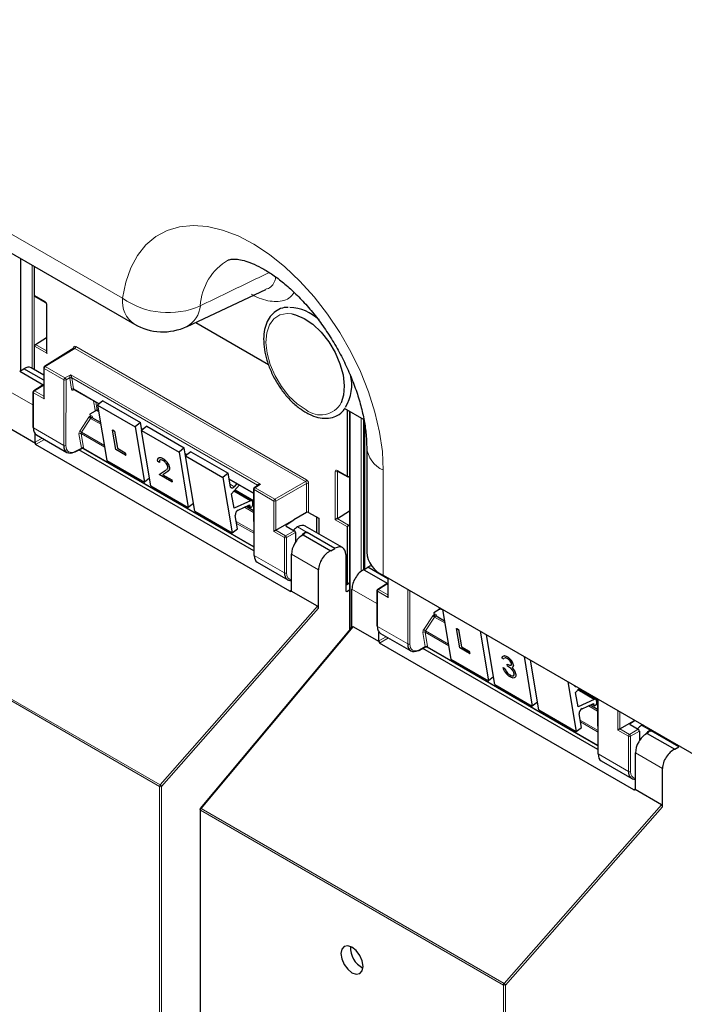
# Paper-space layout 'Blatt2' of a CAD drawing. Header units: millimetres. Extents: x 5 to 418, y 2 to 292.
# Tile 5 of 100: x 100 to 115, y 125 to 147. Entities that reach past the tile are written whole.
import ezdxf

# ---------------------------------------------------------------- set-up
doc = ezdxf.new("R2010")
doc.units = ezdxf.units.MM

psp = doc.layouts.new('Blatt2')

# ---------------------------------------------------------------- linework, layer by layer
at = {"color": 7, "linetype": 'Continuous', "lineweight": 18}
for p, q in [((89.359, 148.293), (102.505, 140.704)), ((100.265, 141.574), (100.265, 139.114)), ((100.514, 139.159), (100.514, 141.431)), ((100.561, 141.404), (100.561, 139.132)), ((100.567, 140.764), (100.793, 140.633)), ((100.84, 140.551), (100.84, 139.492)), ((100.84, 139.492), (100.567, 139.65)), ((100.59, 139.689), (100.831, 139.55)), ((101.45, 139.601), (100.801, 139.2)), ((101.426, 139.599), (101.426, 139.615)), ((106.529, 136.67), (101.45, 139.601)), ((101.473, 139.642), (106.552, 136.71)), ((101.214, 138.908), (100.778, 139.159)), ((100.778, 139.159), (100.778, 138.489)), ((100.801, 139.2), (101.237, 138.949)), ((101.237, 138.949), (101.363, 139.021)), ((101.339, 138.953), (101.26, 138.908)), ((101.381, 138.703), (101.34, 138.945)), ((101.363, 139.021), (105.543, 136.608)), ((105.474, 136.59), (101.386, 138.95)), ((101.386, 138.95), (101.427, 138.707)), ((100.751, 138.78), (100.565, 138.666)), ((101.21, 137.464), (101.214, 138.908)), ((101.26, 138.908), (101.256, 137.463)), ((100.532, 138.355), (99.982, 138.673)), ((100.542, 138.625), (100.542, 137.849)), ((100.778, 138.489), (100.542, 138.625)), ((100.565, 138.666), (100.768, 138.549)), ((101.454, 138.685), (101.411, 138.679)), ((101.427, 138.707), (101.992, 138.381)), ((101.898, 138.237), (101.863, 138.449)), ((101.915, 138.419), (101.944, 138.241)), ((101.562, 137.78), (101.764, 138.084)), ((101.839, 138.096), (101.844, 138.069)), ((101.944, 138.241), (101.978, 138.222)), ((107.511, 138.212), (107.511, 133.415)), ((101.802, 138.058), (101.6, 137.754)), ((101.802, 138.058), (102.027, 137.929)), ((102.01, 137.973), (102.018, 137.978)), ((107.76, 134.697), (107.76, 138.068)), ((107.808, 138.041), (107.808, 134.725)), ((107.837, 137.91), (107.837, 134.743)), ((100.542, 137.849), (101.21, 137.464)), ((101.598, 137.407), (101.545, 137.72)), ((102.111, 137.424), (101.592, 137.724)), ((101.592, 137.724), (101.644, 137.411)), ((101.6, 137.754), (102.105, 137.463)), ((102.917, 137.847), (102.959, 137.823)), ((100.577, 137.533), (100.736, 137.625)), ((100.783, 137.597), (100.588, 137.485)), ((101.468, 137.337), (101.598, 137.407)), ((101.645, 137.402), (105.391, 135.239)), ((103.883, 137.29), (103.925, 137.265)), ((103.442, 136.91), (103.443, 136.911)), ((107.185, 135.829), (107.185, 136.889)), ((107.232, 136.916), (107.458, 136.785)), ((107.247, 136.896), (107.232, 136.888)), ((107.232, 136.888), (107.232, 135.856)), ((108.244, 136.918), (108.244, 134.605)), ((104.85, 136.732), (105.388, 136.421)), ((104.87, 136.609), (104.963, 136.555)), ((105.543, 136.608), (105.421, 136.533)), ((105.476, 136.579), (105.474, 136.59)), ((105.857, 136.282), (106.529, 136.67)), ((106.552, 136.629), (105.88, 136.241)), ((106.552, 135.99), (106.552, 136.629)), ((106.599, 136.629), (106.599, 135.991)), ((104.954, 136.454), (105.317, 136.245)), ((104.983, 136.487), (105.389, 136.253)), ((105.398, 136.492), (105.402, 135.044)), ((105.833, 136.241), (105.398, 136.492)), ((105.421, 136.533), (105.857, 136.282)), ((105.274, 136.143), (105.306, 136.124)), ((105.389, 136.165), (105.376, 136.173)), ((105.833, 135.57), (105.833, 136.241)), ((105.88, 136.241), (105.88, 135.597)), ((105.188, 136.104), (105.389, 135.987)), ((105.008, 135.787), (105.391, 135.566)), ((105.391, 135.531), (105.014, 135.749)), ((106.103, 135.718), (106.103, 135.691)), ((106.77, 135.547), (106.77, 135.892)), ((107.458, 135.671), (107.185, 135.829)), ((107.231, 135.855), (107.48, 135.712)), ((106.069, 135.434), (105.833, 135.57)), ((105.88, 135.597), (106.092, 135.475)), ((106.092, 135.475), (106.285, 135.586)), ((106.308, 135.545), (106.116, 135.434)), ((106.358, 135.673), (106.57, 135.55)), ((106.069, 134.658), (106.069, 135.434)), ((106.116, 135.434), (106.116, 134.658)), ((105.402, 135.044), (106.069, 134.658)), ((106.818, 134.726), (106.223, 135.07)), ((107.458, 134.418), (107.501, 134.445)), ((108.323, 134.409), (108.137, 134.295)), ((108.35, 134.544), (108.35, 134.118)), ((106.187, 134.253), (106.223, 134.275)), ((107.418, 134.266), (107.441, 134.252)), ((108.104, 133.984), (107.553, 134.302)), ((108.114, 134.254), (108.114, 133.478)), ((108.35, 134.118), (108.114, 134.254)), ((108.137, 134.295), (108.34, 134.178)), ((108.781, 133.093), (108.785, 134.293)), ((108.831, 134.266), (108.828, 133.092)), ((103.318, 129.957), (96.647, 133.808)), ((96.66, 133.84), (103.331, 129.989)), ((103.331, 129.989), (106.795, 133.923)), ((106.818, 133.88), (103.365, 129.957)), ((109.47, 133.866), (109.464, 133.9)), ((109.516, 133.87), (109.549, 133.851)), ((109.516, 133.87), (109.516, 133.87)), ((109.134, 133.409), (109.336, 133.713)), ((109.374, 133.687), (109.172, 133.383)), ((109.374, 133.687), (109.598, 133.558)), ((109.411, 133.725), (109.416, 133.698)), ((109.582, 133.602), (109.59, 133.607)), ((107.577, 133.472), (104.231, 129.469)), ((108.114, 133.478), (108.781, 133.093)), ((109.169, 133.036), (109.117, 133.349)), ((109.683, 133.053), (109.163, 133.353)), ((109.163, 133.353), (109.216, 133.04)), ((109.172, 133.383), (109.676, 133.092)), ((108.149, 133.162), (108.308, 133.254)), ((108.355, 133.226), (108.16, 133.114)), ((109.04, 132.966), (109.169, 133.036)), ((109.217, 133.031), (112.963, 130.868)), ((112.525, 132.083), (112.888, 131.873)), ((112.554, 132.116), (112.96, 131.882)), ((112.961, 131.794), (112.947, 131.802)), ((112.97, 131.876), (112.973, 130.673)), ((112.76, 131.733), (112.961, 131.616)), ((112.845, 131.772), (112.877, 131.753)), ((113.405, 131.199), (113.405, 131.625)), ((113.452, 131.598), (113.452, 131.226)), ((112.579, 131.416), (112.962, 131.195)), ((112.962, 131.16), (112.586, 131.378)), ((113.641, 131.063), (113.405, 131.199)), ((113.452, 131.226), (113.664, 131.104)), ((113.664, 131.104), (113.856, 131.215)), ((113.675, 131.346), (113.675, 131.32)), ((113.88, 131.174), (113.688, 131.063)), ((113.93, 131.302), (114.142, 131.179)), ((113.641, 130.287), (113.641, 131.063)), ((113.688, 131.063), (113.688, 130.287)), ((112.973, 130.673), (113.641, 130.287)), ((114.39, 130.355), (113.794, 130.699)), ((103.318, 112.065), (103.318, 129.957)), ((103.365, 129.957), (103.365, 112.065)), ((113.759, 129.882), (113.794, 129.904)), ((110.89, 125.586), (104.218, 129.437)), ((104.218, 129.437), (104.218, 111.545)), ((104.231, 129.469), (110.902, 125.618)), ((110.902, 125.618), (114.367, 129.552)), ((114.39, 129.509), (110.936, 125.586)), ((110.89, 107.694), (110.89, 125.586)), ((110.936, 125.586), (110.936, 107.694))]:
    psp.add_line(p, q, dxfattribs=at)
at = {"color": 7, "linetype": 'Continuous', "lineweight": 25}
for p, q in [((89.618, 147.721), (102.764, 140.132)), ((100.255, 141.58), (100.255, 139.108)), ((100.567, 140.764), (100.567, 141.4)), ((103.923, 140.081), (105.66, 140.894)), ((100.574, 140.748), (100.8, 140.618)), ((100.831, 140.565), (100.831, 139.525)), ((104.116, 140.172), (105.715, 139.249)), ((100.59, 139.689), (100.831, 139.838)), ((100.567, 139.128), (100.567, 139.65)), ((101.434, 139.603), (100.784, 139.201)), ((100.768, 139.012), (100.493, 139.171)), ((100.768, 139.173), (100.768, 138.522)), ((100.24, 139.098), (100.329, 139.153)), ((100.24, 139.098), (100.768, 138.793)), ((100.768, 138.9), (100.329, 139.153)), ((100.734, 138.782), (100.548, 138.667)), ((100.768, 138.771), (100.751, 138.78)), ((100.532, 138.639), (100.532, 137.863)), ((101.434, 138.697), (101.987, 138.377)), ((102.072, 138.443), (101.956, 138.353)), ((101.956, 138.353), (102.16, 137.13)), ((101.956, 138.353), (102.781, 137.876)), ((102.072, 138.443), (102.897, 137.967)), ((101.904, 138.222), (101.781, 138.151)), ((101.781, 138.151), (101.788, 138.11)), ((101.788, 138.11), (101.788, 138.11)), ((102.02, 137.968), (101.834, 138.075)), ((101.951, 138.23), (101.979, 138.214)), ((107.381, 138.287), (107.815, 138.036)), ((107.458, 136.785), (107.458, 138.242)), ((107.501, 138.217), (107.501, 133.403)), ((102.897, 137.967), (102.781, 137.876)), ((102.781, 137.876), (102.985, 136.654)), ((102.925, 137.797), (102.897, 137.967)), ((103.038, 137.885), (102.922, 137.795)), ((103.038, 137.885), (103.863, 137.409)), ((107.827, 137.98), (107.827, 134.737)), ((100.585, 137.508), (100.005, 137.843)), ((100.577, 137.533), (100.577, 137.726)), ((100.61, 137.697), (101.279, 137.311)), ((102.286, 137.804), (102.287, 137.805)), ((102.358, 137.376), (102.286, 137.804)), ((102.286, 137.804), (102.329, 137.779)), ((102.287, 137.805), (102.33, 137.78)), ((102.329, 137.779), (102.33, 137.78)), ((102.329, 137.779), (102.392, 137.401)), ((102.33, 137.78), (102.393, 137.402)), ((102.918, 137.84), (102.954, 137.819)), ((102.922, 137.795), (103.747, 137.318)), ((103.127, 136.573), (102.922, 137.795)), ((106.187, 134.253), (100.588, 137.485)), ((107.878, 137.428), (107.878, 135.115)), ((101.46, 137.322), (101.606, 137.4)), ((105.392, 135.142), (101.541, 137.365)), ((101.638, 137.399), (105.391, 135.232)), ((102.572, 137.252), (102.358, 137.376)), ((102.392, 137.401), (102.393, 137.402)), ((102.392, 137.401), (102.564, 137.302)), ((102.393, 137.402), (102.565, 137.303)), ((102.564, 137.302), (102.565, 137.303)), ((102.564, 137.302), (102.572, 137.252)), ((102.565, 137.303), (102.573, 137.253)), ((102.572, 137.252), (102.573, 137.253)), ((103.863, 137.409), (103.747, 137.318)), ((103.747, 137.318), (103.952, 136.096)), ((103.892, 137.239), (103.863, 137.409)), ((103.884, 137.282), (103.92, 137.261)), ((104.005, 137.327), (103.889, 137.237)), ((103.889, 137.237), (104.713, 136.761)), ((104.093, 136.015), (103.889, 137.237)), ((104.005, 137.327), (104.83, 136.851)), ((102.16, 137.13), (102.985, 136.654)), ((103.315, 137.091), (103.278, 137.112)), ((103.315, 137.091), (103.316, 137.092)), ((103.388, 137.177), (103.39, 137.178)), ((103.311, 136.825), (103.442, 136.91)), ((103.311, 136.825), (103.313, 136.826)), ((103.592, 136.664), (103.311, 136.825)), ((103.313, 136.826), (103.443, 136.911)), ((103.477, 136.873), (103.392, 136.818)), ((103.392, 136.818), (103.584, 136.707)), ((103.394, 136.819), (103.586, 136.708)), ((103.442, 136.91), (103.466, 136.928)), ((103.443, 136.911), (103.467, 136.929)), ((103.534, 136.978), (103.535, 136.979)), ((104.83, 136.851), (104.713, 136.761)), ((104.879, 136.556), (104.83, 136.851)), ((107.239, 136.901), (107.465, 136.77)), ((107.501, 136.783), (107.48, 136.771)), ((103.098, 136.742), (102.985, 136.654)), ((103.127, 136.573), (103.952, 136.096)), ((103.584, 136.707), (103.586, 136.708)), ((103.584, 136.707), (103.592, 136.664)), ((103.586, 136.708), (103.593, 136.664)), ((103.592, 136.664), (103.593, 136.664)), ((104.713, 136.761), (104.918, 135.538)), ((104.851, 136.724), (105.388, 136.414)), ((104.905, 136.399), (105.076, 136.594)), ((105.023, 136.624), (104.963, 136.555)), ((105.493, 136.59), (105.404, 136.534)), ((104.958, 136.081), (104.905, 136.399)), ((105.352, 136.245), (104.966, 136.468)), ((104.979, 136.483), (105.389, 136.246)), ((105.388, 136.506), (105.392, 135.057)), ((104.065, 136.185), (103.952, 136.096)), ((105.317, 136.245), (104.958, 136.081)), ((105.049, 136.04), (105.3, 136.155)), ((105.263, 136.138), (105.315, 136.108)), ((105.3, 136.155), (105.306, 136.124)), ((105.375, 136.179), (105.369, 136.219)), ((105.389, 136.176), (105.374, 136.184)), ((104.093, 136.015), (104.918, 135.538)), ((105.034, 135.629), (104.985, 135.924)), ((105.389, 136.023), (105.222, 136.119)), ((106.552, 135.99), (106.274, 135.827)), ((106.599, 135.991), (106.825, 135.861)), ((107.232, 135.856), (107.501, 136.022)), ((105.88, 135.597), (106.274, 135.825)), ((106.103, 135.718), (106.274, 135.825)), ((106.104, 135.69), (106.285, 135.586)), ((106.274, 135.827), (106.274, 135.825)), ((106.779, 135.542), (106.779, 135.887)), ((106.825, 135.861), (106.825, 135.516)), ((107.48, 135.712), (107.501, 135.725)), ((104.918, 135.538), (105.034, 135.629)), ((106.308, 135.545), (106.308, 135.332)), ((106.48, 135.496), (106.464, 135.486)), ((106.48, 135.496), (107.086, 135.146)), ((107.348, 135.214), (106.527, 135.688)), ((106.539, 135.559), (106.562, 135.545)), ((106.562, 135.545), (106.57, 135.55)), ((107.178, 135.199), (106.57, 135.55)), ((107.458, 134.418), (107.458, 135.671)), ((106.223, 134.274), (106.223, 135.07)), ((107.086, 135.146), (107.178, 135.199)), ((107.418, 135.061), (107.418, 134.266)), ((105.47, 134.892), (106.139, 134.505)), ((106.818, 133.88), (106.818, 134.726)), ((107.812, 134.727), (107.901, 134.782)), ((107.812, 134.727), (108.34, 134.422)), ((108.34, 134.529), (107.901, 134.782)), ((107.435, 134.405), (107.418, 134.415)), ((107.452, 134.403), (107.501, 134.434)), ((108.306, 134.411), (108.12, 134.296)), ((108.244, 134.605), (123.925, 125.553)), ((108.34, 134.399), (108.323, 134.409)), ((108.34, 134.549), (108.34, 134.151)), ((106.795, 133.923), (106.215, 134.258)), ((107.441, 134.252), (107.501, 134.284)), ((107.553, 133.465), (107.553, 134.302)), ((108.104, 134.268), (108.104, 133.492)), ((109.476, 133.851), (109.353, 133.78)), ((109.353, 133.78), (109.36, 133.739)), ((109.523, 133.859), (109.551, 133.843)), ((109.549, 133.851), (109.732, 132.759)), ((109.36, 133.739), (109.36, 133.739)), ((109.592, 133.597), (109.405, 133.704)), ((107.558, 133.471), (104.216, 129.472)), ((108.157, 133.137), (107.577, 133.472)), ((108.149, 133.162), (108.149, 133.355)), ((108.182, 133.326), (108.851, 132.94)), ((109.929, 133.005), (109.858, 133.433)), ((109.858, 133.433), (109.901, 133.408)), ((109.858, 133.433), (109.859, 133.433)), ((109.859, 133.433), (109.902, 133.409)), ((109.901, 133.408), (109.902, 133.409)), ((109.901, 133.408), (109.964, 133.03)), ((109.902, 133.409), (109.965, 133.031)), ((110.374, 133.375), (110.557, 132.283)), ((113.759, 129.882), (108.16, 133.114)), ((110.699, 132.201), (110.516, 133.293)), ((109.032, 132.951), (109.177, 133.029)), ((112.963, 130.771), (109.112, 132.994)), ((109.21, 133.028), (112.963, 130.861)), ((110.144, 132.881), (109.929, 133.005)), ((109.964, 133.03), (109.965, 133.031)), ((109.964, 133.03), (110.135, 132.931)), ((109.965, 133.031), (110.136, 132.932)), ((110.135, 132.931), (110.136, 132.932)), ((110.135, 132.931), (110.144, 132.881)), ((110.136, 132.932), (110.145, 132.882)), ((110.144, 132.881), (110.145, 132.882)), ((109.732, 132.759), (110.557, 132.283)), ((110.897, 132.756), (110.86, 132.778)), ((110.897, 132.756), (110.898, 132.757)), ((110.965, 132.816), (110.966, 132.817)), ((111.341, 132.817), (111.523, 131.725)), ((111.665, 131.644), (111.482, 132.735)), ((110.88, 132.573), (110.881, 132.574)), ((110.88, 132.573), (110.917, 132.552)), ((110.881, 132.574), (110.918, 132.552)), ((110.917, 132.552), (110.918, 132.552)), ((110.959, 132.474), (110.961, 132.475)), ((110.973, 132.648), (110.974, 132.649)), ((110.98, 132.604), (110.973, 132.648)), ((111.104, 132.636), (111.105, 132.637)), ((111.121, 132.513), (111.122, 132.514)), ((110.67, 132.371), (110.557, 132.283)), ((111.032, 132.411), (111.033, 132.412)), ((111.158, 132.423), (111.16, 132.424)), ((112.307, 132.259), (112.49, 131.167)), ((110.699, 132.201), (111.523, 131.725)), ((112.477, 132.028), (112.554, 132.116)), ((112.53, 131.71), (112.477, 132.028)), ((112.924, 131.874), (112.538, 132.097)), ((112.55, 132.112), (112.96, 131.875)), ((111.636, 131.813), (111.523, 131.725)), ((112.888, 131.873), (112.53, 131.71)), ((112.947, 131.808), (112.94, 131.848)), ((112.961, 131.805), (112.946, 131.813)), ((112.96, 131.882), (112.964, 130.686)), ((111.665, 131.644), (112.49, 131.167)), ((112.621, 131.669), (112.872, 131.784)), ((112.961, 131.652), (112.794, 131.748)), ((112.835, 131.767), (112.887, 131.737)), ((112.872, 131.784), (112.877, 131.753)), ((112.606, 131.258), (112.557, 131.553)), ((113.452, 131.226), (113.774, 131.412)), ((113.675, 131.346), (113.777, 131.411)), ((112.49, 131.167), (112.606, 131.258)), ((113.676, 131.319), (113.856, 131.215)), ((113.88, 131.174), (113.88, 130.961)), ((114.11, 131.188), (114.134, 131.174)), ((114.134, 131.174), (114.142, 131.179)), ((114.75, 130.828), (114.142, 131.179)), ((114.051, 131.125), (114.036, 131.115)), ((114.051, 131.125), (114.658, 130.775)), ((114.658, 130.775), (114.75, 130.828)), ((113.042, 130.52), (113.711, 130.134)), ((113.794, 129.903), (113.794, 130.699)), ((114.39, 129.509), (114.39, 130.355)), ((114.367, 129.552), (113.787, 129.887)), ((104.209, 129.451), (104.209, 111.559))]:
    psp.add_line(p, q, dxfattribs=at)
at = {"color": 7, "linetype": 'Continuous', "lineweight": 18, "flags": 128}
for points in [[(102.505, 140.704), (102.574, 141.055), (102.684, 141.371), (102.832, 141.646), (103.016, 141.878), (103.234, 142.062), (103.483, 142.196), (103.759, 142.278), (104.057, 142.307), (104.375, 142.282), (104.706, 142.205), (105.047, 142.075), (105.392, 141.895), (105.737, 141.667), (106.077, 141.396), (106.406, 141.083), (106.72, 140.735), (107.015, 140.356), (107.286, 139.951), (107.529, 139.527), (107.741, 139.089), (107.919, 138.644), (108.06, 138.198), (108.162, 137.757), (108.224, 137.329), (108.244, 136.918)], [(106.543, 138.247), (106.351, 138.377), (106.167, 138.552), (106.001, 138.762), (105.861, 138.996), (105.755, 139.244), (105.686, 139.492), (105.66, 139.728), (105.677, 139.94), (105.737, 140.118), (105.835, 140.253), (105.969, 140.337), (106.13, 140.367), (106.227, 140.36)], [(104.216, 129.472), (104.218, 129.473), (104.22, 129.473), (104.223, 129.473), (104.227, 129.471), (104.231, 129.469)]]:
    psp.add_lwpolyline(points, dxfattribs=at)
at = {"color": 7, "linetype": 'Continuous', "lineweight": 25, "flags": 128}
for points in [[(106.227, 140.36), (106.31, 140.342), (106.502, 140.262), (106.694, 140.131), (106.878, 139.956), (107.044, 139.746), (107.183, 139.512), (107.29, 139.264), (107.358, 139.016), (107.384, 138.78), (107.367, 138.568), (107.314, 138.402)], [(104.963, 136.555), (104.95, 136.543), (104.936, 136.533), (104.923, 136.527), (104.91, 136.526), (104.899, 136.528), (104.89, 136.534), (104.883, 136.544), (104.879, 136.556)], [(105.306, 136.124), (105.311, 136.112), (105.32, 136.106), (105.333, 136.107), (105.347, 136.115), (105.359, 136.128), (105.369, 136.145), (105.375, 136.163), (105.375, 136.179)], [(112.877, 131.753), (112.882, 131.741), (112.892, 131.735), (112.904, 131.736), (112.918, 131.744), (112.931, 131.757), (112.941, 131.774), (112.947, 131.792), (112.947, 131.808)], [(107.554, 126.418), (107.461, 126.45), (107.382, 126.435), (107.329, 126.374), (107.311, 126.278), (107.329, 126.159), (107.382, 126.038), (107.461, 125.931), (107.554, 125.856), (107.647, 125.824), (107.726, 125.839), (107.779, 125.9), (107.797, 125.997), (107.779, 126.115), (107.726, 126.236), (107.647, 126.343), (107.554, 126.418)]]:
    psp.add_lwpolyline(points, dxfattribs=at)
at = {"color": 7, "linetype": 'Continuous', "lineweight": 18}
for centre, radius, start, end in [((105.461, 140.468), 1.247, 120.0161, 176.7416), ((103.121, 140.638), 0.62, 173.888, 234.7998), ((103.506, 142.122), 1.735, 234.7813, 294.168), ((100.809, 140.631), 0.0161, 172.9606, 235.6794), ((100.847, 140.567), 0.0169, 186.7025, 245.4816), ((103.635, 140.593), 0.584, 299.215, 354.7003), ((101.418, 139.598), 0.0182, 19.2634, 64.3043), ((101.422, 139.644), 0.0514, 303.2297, 357.3477), ((100.784, 139.174), 0.016, 184.1293, 247.1908), ((100.829, 139.157), 0.0514, 123.2297, 177.3477), ((100.791, 139.187), 0.0162, 53.4892, 117.3259), ((101.265, 138.906), 0.0514, 123.2297, 177.3477), ((101.208, 138.905), 0.0528, 3.4149, 56.4832), ((101.363, 138.909), 0.0504, 62.6429, 117.9178), ((101.367, 138.909), 0.0449, 63.9209, 126.4321), ((101.237, 138.953), 0.0512, 242.4759, 296.7416), ((100.548, 138.64), 0.016, 184.1293, 247.1908), ((100.594, 138.623), 0.0514, 123.2297, 177.3477), ((100.556, 138.653), 0.0162, 53.4892, 117.3259), ((101.407, 138.667), 0.0449, 63.9209, 126.4321), ((101.435, 138.675), 0.0238, 102.175, 169.771), ((106.863, 138.649), 0.514, 231.5151, 331.2669), ((102.022, 138.422), 0.425, 232.6804, 238.9253), ((101.851, 138.079), 0.0204, 123.7902, 182.0212), ((101.925, 138.201), 0.0449, 63.9209, 126.4321), ((101.572, 137.684), 0.0449, 63.9209, 126.4321), ((101.82, 138.118), 0.425, 232.6804, 238.9253), ((101.233, 137.509), 0.0512, 242.4759, 296.7416), ((108.496, 137.485), 0.62, 185.4968, 246.09), ((101.451, 137.336), 0.0167, 303.6026, 5.3504), ((101.624, 137.371), 0.0449, 63.9209, 126.4321), ((101.621, 137.369), 0.0408, 54.9274, 123.3475), ((107.209, 136.934), 0.0514, 242.6565, 296.7662), ((107.249, 136.914), 0.0165, 173.888, 234.7998), ((105.466, 136.578), 0.018, 17.5405, 64.455), ((105.464, 136.572), 0.0203, 30.4838, 61.6846), ((106.501, 136.713), 0.0514, 303.2297, 357.3477), ((106.576, 136.583), 0.0514, 62.6565, 116.7662), ((105.404, 136.507), 0.0164, 185.2459, 246.429), ((105.449, 136.49), 0.0514, 123.2297, 177.3477), ((105.411, 136.519), 0.0167, 54.4655, 116.3558), ((105.885, 136.239), 0.0514, 123.2297, 177.3477), ((105.857, 136.287), 0.0514, 242.6565, 296.7662), ((105.827, 136.237), 0.0529, 3.5222, 56.4778), ((106.12, 135.432), 0.0514, 123.2297, 177.3477), ((106.063, 135.431), 0.0529, 3.5222, 56.4778), ((106.093, 135.48), 0.0514, 242.6565, 296.7662), ((106.093, 134.704), 0.0514, 242.6565, 296.7662), ((108.12, 134.269), 0.016, 184.1293, 247.1908), ((108.165, 134.252), 0.0514, 123.2297, 177.3477), ((108.127, 134.282), 0.0162, 53.4892, 117.3259), ((109.496, 133.83), 0.0449, 63.9209, 126.4321), ((109.593, 134.051), 0.425, 232.6804, 238.9253), ((109.422, 133.708), 0.0204, 123.7902, 182.0212), ((109.144, 133.313), 0.0449, 63.9209, 126.4321), ((109.391, 133.747), 0.425, 232.6804, 238.9253), ((108.805, 133.138), 0.0512, 242.4759, 296.7416), ((109.023, 132.964), 0.0167, 303.6026, 5.3504), ((109.196, 133), 0.0449, 63.9209, 126.4321), ((109.193, 132.998), 0.0408, 54.9274, 123.3475), ((113.692, 131.061), 0.0514, 123.2297, 177.3477), ((113.664, 131.109), 0.0514, 242.6565, 296.7662), ((113.635, 131.06), 0.0529, 3.5222, 56.4778), ((113.664, 130.333), 0.0514, 242.6565, 296.7662), ((103.369, 129.955), 0.0515, 138.52, 177.2636), ((103.341, 130.003), 0.0514, 242.6565, 296.7662), ((103.273, 129.893), 0.112, 34.6783, 58.7001), ((104.225, 129.452), 0.0165, 185.0787, 246.2415), ((104.27, 129.435), 0.0515, 138.52, 177.2636), ((110.941, 125.584), 0.0515, 138.52, 177.2636), ((110.913, 125.632), 0.0514, 242.6565, 296.7662), ((110.844, 125.522), 0.112, 34.6783, 58.7001)]:
    psp.add_arc(centre, radius, start, end, dxfattribs=at)
at = {"color": 7, "linetype": 'Continuous', "lineweight": 25}
for centre, radius, start, end in [((106.151, 139.517), 0.984, 46.4583, 87.9889), ((103.389, 141.215), 1.25, 240.0027, 295.1373), ((100.801, 139.173), 0.0333, 121.7291, 180), ((106.614, 138.799), 0.935, 328.169, 14.0235), ((100.566, 138.639), 0.0333, 121.7291, 180), ((100.548, 137.864), 0.016, 184.1293, 247.1908), ((101.454, 137.337), 0.0165, 233.6157, 292.9576), ((105.421, 136.506), 0.0333, 121.7318, 180.1525), ((105.335, 136.216), 0.0339, 4.7698, 122.1417), ((105.107, 135.933), 0.122, 118.1691, 184.1411), ((105.408, 135.059), 0.0164, 185.2459, 246.429), ((108.479, 135.16), 0.603, 184.2707, 247.0494), ((108.138, 134.268), 0.0333, 121.7291, 180), ((108.12, 133.493), 0.016, 184.1293, 247.1908), ((109.026, 132.966), 0.0165, 233.6157, 292.9576), ((112.483, 132.186), 0.0312, 199.5859, 279.1095), ((112.906, 131.845), 0.0339, 4.7698, 122.1417), ((112.678, 131.562), 0.122, 118.1691, 184.1411), ((112.98, 130.688), 0.0164, 185.2459, 246.429), ((104.242, 129.451), 0.0333, 140.1152, 180), ((108.016, 126.403), 0.495, 176.4112, 243.5834)]:
    psp.add_arc(centre, radius, start, end, dxfattribs=at)
at = {"color": 7, "linetype": 'Continuous', "lineweight": 18}
for centre, major_axis, ratio, start_param, end_param in [((240.344, 223.428), (166.595, 8.047), 0.60688, 3.82384, 3.966971), ((240.391, 222.436), (167.846, 8.044), 0.606667, 3.824081, 3.971771), ((100.793, 140.579), (-0.0333, 0.0578), 0.577908, 3.92875, 5.498633), ((101.473, 139.588), (-0.0333, 0.0578), 0.577206, 5.498021, 7.068512), ((101.45, 139.574), (-0.0158, 0.0294), 0.576503, 5.515406, 6.31802), ((101.363, 138.994), (0.0211, 0.0489), 0.234251, 1.089993, 2.663561), ((101.387, 138.981), (0.0344, 0.0571), 0.585558, 2.386902, 2.54121), ((101.363, 138.994), (-0.0202, 0.0487), 0.214465, 3.634049, 5.207618), ((101.411, 138.967), (0.0177, 0.0283), 0.593469, 2.398065, 2.552372), ((101.428, 138.739), (0.0344, 0.0571), 0.585558, 2.54121, 3.588407), ((101.451, 138.725), (0.0177, 0.0283), 0.593469, 2.552372, 3.163319), ((101.795, 138.06), (0.0344, 0.0571), 0.585558, 0.939456, 1.494012), ((101.794, 138.059), (0.0323, 0.0583), 0.568962, 5.662266, 7.184369), ((101.818, 138.046), (0.0157, 0.0294), 0.560319, 6.263818, 7.183844), ((101.945, 138.273), (0.0344, 0.0571), 0.585558, 2.54121, 2.90933), ((101.968, 138.259), (0.0177, 0.0283), 0.593469, 2.552372, 3.163319), ((101.818, 138.046), (0.0177, 0.0283), 0.593469, 0.941753, 1.505175), ((101.593, 137.756), (0.0344, 0.0571), 0.585558, 1.494012, 2.54121), ((101.616, 137.742), (0.0177, 0.0283), 0.593469, 1.505175, 2.552372), ((101.472, 137.584), (0.155, 0.257), 0.585558, 2.366677, 3.92002), ((101.574, 137.42), (-0.0241, 0.0247), 0.35216, 3.652218, 3.840823), ((101.623, 137.447), (0.0212, 0.0476), 0.236756, 2.827209, 3.438277), ((101.623, 137.447), (-0.0197, 0.0482), 0.23661, 2.84514, 3.456086), ((101.597, 137.439), (-0.0408, 0.0535), 0.467927, 3.678044, 3.866649), ((107.232, 136.861), (-0.0333, 0.0578), 0.576853, 5.499542, 7.069425), ((107.256, 136.875), (-0.0183, 0.028), 0.55464, 6.20273, 7.03952), ((105.543, 136.581), (0.0697, -0.0149), 0.370375, 1.655752, 3.22932), ((105.496, 136.609), (0.0157, 0.0294), 0.560319, 2.356971, 2.511278), ((105.543, 136.581), (0.0692, 0.017), 0.370371, 1.485914, 2.288556), ((106.528, 136.642), (-0.0167, 0.0289), 0.598058, 3.927226, 5.497718), ((106.552, 136.656), (-0.0333, 0.0577), 0.577557, 3.927224, 5.497716), ((106.332, 134.779), (0.154, 0.257), 0.587369, 2.36515, 3.406946), ((109.366, 133.688), (0.0323, 0.0583), 0.568962, 5.662266, 7.184369), ((109.517, 133.902), (0.0344, 0.0571), 0.585558, 2.54121, 2.90933), ((109.54, 133.888), (0.0177, 0.0283), 0.593469, 2.552372, 3.163319), ((109.366, 133.689), (0.0344, 0.0571), 0.585558, 0.939456, 1.494012), ((109.389, 133.675), (0.0177, 0.0283), 0.593469, 0.941753, 1.505175), ((109.39, 133.675), (0.0157, 0.0294), 0.560319, 6.263818, 7.183844), ((109.164, 133.385), (0.0344, 0.0571), 0.585558, 1.494012, 2.54121), ((109.187, 133.371), (0.0177, 0.0283), 0.593469, 1.505175, 2.552372), ((109.044, 133.213), (0.155, 0.257), 0.585558, 2.366677, 3.92002), ((109.145, 133.049), (-0.0241, 0.0247), 0.35216, 3.652218, 3.840823), ((109.194, 133.076), (0.0212, 0.0476), 0.236756, 2.827209, 3.438277), ((109.194, 133.076), (-0.0197, 0.0482), 0.23661, 2.84514, 3.456086), ((109.169, 133.067), (-0.0408, 0.0535), 0.467927, 3.678044, 3.866649), ((113.903, 130.407), (0.154, 0.257), 0.587369, 2.36515, 3.406946)]:
    psp.add_ellipse(centre, major_axis=major_axis, ratio=ratio, start_param=start_param, end_param=end_param, dxfattribs=at)
at = {"color": 7, "linetype": 'Continuous', "lineweight": 25}
for centre, major_axis, ratio, start_param, end_param in [((100.591, 140.777), (0.0171, 0.0286), 0.587369, 2.36515, 3.150629), ((100.591, 139.663), (0.0171, 0.0286), 0.587369, 0.846713, 2.36515), ((100.864, 139.505), (-0.0236, 0.0408), 0.577335, 0.785358, 1.570756), ((100.329, 138.881), (0.162, 0.291), 0.567218, 6.274758, 7.060075), ((100.751, 138.753), (-0.0167, 0.0289), 0.577206, 5.498021, 6.300635), ((100.801, 138.503), (-0.0236, 0.0408), 0.577335, 0.785358, 1.570756), ((100.774, 137.987), (0.163, 0.291), 0.568242, 2.348502, 3.133981), ((100.601, 137.519), (-0.0167, 0.0289), 0.577557, 0.785632, 1.615746), ((100.637, 137.54), (0.0505, 0.054), 0.359583, 2.484661, 3.225039), ((101.449, 137.598), (0.171, 0.286), 0.584752, 2.365594, 3.918937), ((107.482, 136.799), (0.0162, 0.0291), 0.567218, 2.347686, 3.866122), ((106.576, 135.977), (0.0333, 0.0008), 0.592198, 0.771607, 2.32495), ((106.128, 135.704), (0.0333, 0.0005), 0.587275, 2.373339, 3.917956), ((106.358, 135.4), (0.171, 0.286), 0.586378, 0.008105, 0.793422), ((107.209, 135.843), (0.0333, 0.0192), 0.00007, 0.837717, 2.356154), ((107.209, 135.87), (0.0333, 0.0016), 0.606667, 5.416362, 5.451269), ((107.482, 135.685), (0.0162, 0.0291), 0.567218, 0.82925, 2.347686), ((105.857, 135.584), (0.0333, 0.0192), 0.00007, 0.802811, 2.356154), ((106.454, 135.209), (0.162, 0.291), 0.567218, 0.735275, 2.347686), ((106.358, 135.4), (0.163, 0.291), 0.568242, 0.777706, 1.182052), ((106.285, 135.559), (-0.0167, 0.0289), 0.577557, 3.927224, 5.497716), ((106.547, 135.292), (0.162, 0.291), 0.566193, 0.810986, 1.231266), ((106.57, 135.278), (0.162, 0.291), 0.567218, 0.77689, 0.811796), ((107.178, 134.927), (0.171, 0.286), 0.587369, 5.506743, 7.077539), ((105.634, 135.182), (0.162, 0.291), 0.569814, 2.347111, 3.13259), ((107.058, 134.86), (0.171, 0.286), 0.587369, 0.678453, 2.36515), ((106.309, 134.792), (0.171, 0.286), 0.586378, 2.364218, 3.568607), ((107.785, 134.441), (0.162, 0.291), 0.567218, 0.660989, 2.347686), ((107.901, 134.51), (0.162, 0.291), 0.567218, 0.373516, 0.77689), ((107.435, 134.432), (-0.0167, 0.0289), 0.577206, 2.356428, 3.92692), ((108.323, 134.382), (-0.0167, 0.0289), 0.577206, 5.498021, 6.300635), ((106.234, 134.309), (0.0487, 0.0552), 0.363623, 3.214844, 3.955221), ((106.199, 134.287), (-0.0167, 0.0289), 0.577206, 3.096806, 3.92692), ((107.442, 134.28), (0.0171, 0.0286), 0.587369, 2.36515, 3.918493), ((108.373, 134.132), (-0.0236, 0.0408), 0.577335, 0.785358, 1.570756), ((106.795, 133.893), (-0.0146, 0.0323), 0.574256, 4.046328, 5.609201), ((107.577, 133.442), (-0.0148, 0.0325), 0.565458, 5.613623, 6.548363), ((108.346, 133.616), (0.163, 0.291), 0.568242, 2.348502, 3.133981), ((108.172, 133.148), (-0.0167, 0.0289), 0.577557, 0.785632, 1.615746), ((108.208, 133.169), (0.0505, 0.054), 0.359583, 2.484661, 3.225039), ((109.021, 133.227), (0.171, 0.286), 0.584752, 2.365594, 3.918937), ((113.429, 131.213), (0.0333, 0.0192), 0.00007, 0.802811, 2.356154), ((113.699, 131.333), (0.0333, 0.0005), 0.587275, 2.373339, 3.917956), ((113.93, 131.029), (0.163, 0.291), 0.568242, 0.777706, 1.182052), ((113.856, 131.188), (-0.0167, 0.0289), 0.577557, 3.927224, 5.497716), ((113.93, 131.029), (0.171, 0.286), 0.586378, 0.666772, 0.793422), ((114.118, 130.921), (0.162, 0.291), 0.566193, 0.810986, 1.231266), ((114.142, 130.907), (0.162, 0.291), 0.567218, 0.77689, 0.811796), ((114.026, 130.838), (0.162, 0.291), 0.567218, 0.735275, 2.347686), ((114.63, 130.489), (0.171, 0.286), 0.587369, 0.678453, 2.36515), ((113.205, 130.811), (0.162, 0.291), 0.569814, 2.347111, 3.13259), ((113.88, 130.421), (0.171, 0.286), 0.586378, 2.364218, 3.568607), ((113.806, 129.938), (0.0487, 0.0552), 0.363623, 3.214844, 3.955221), ((113.771, 129.916), (-0.0167, 0.0289), 0.577206, 3.096806, 3.92692), ((114.367, 129.522), (-0.0146, 0.0323), 0.574256, 4.046328, 5.609201)]:
    psp.add_ellipse(centre, major_axis=major_axis, ratio=ratio, start_param=start_param, end_param=end_param, dxfattribs=at)
for points, knots in [([(104.837, 141.547), (104.845, 141.551), (104.862, 141.559), (104.924, 141.569), (105.026, 141.566), (105.169, 141.54), (105.349, 141.479), (105.555, 141.382), (105.78, 141.246), (106.018, 141.071), (106.262, 140.858), (106.507, 140.608), (106.746, 140.327), (106.972, 140.018), (107.182, 139.688), (107.369, 139.343), (107.531, 138.991), (107.663, 138.639), (107.764, 138.296), (107.834, 137.969), (107.872, 137.676), (107.876, 137.507), (107.878, 137.428)], [0, 0, 0, 0, 0.0583921, 0.1103391, 0.1581446, 0.2086452, 0.2569525, 0.3048158, 0.3528764, 0.4014785, 0.4507491, 0.5006672, 0.5511367, 0.6020255, 0.6531862, 0.7044657, 0.7556903, 0.8066754, 0.8572718, 0.9073414, 0.9567702, 1, 1, 1, 1]), ([(100.8, 140.618), (100.802, 140.616), (100.807, 140.614), (100.814, 140.605), (100.822, 140.595), (100.827, 140.583), (100.83, 140.572), (100.83, 140.567), (100.831, 140.565)], [0, 0, 0, 0, 0.161224, 0.32474, 0.5035149, 0.6909923, 0.8583236, 1, 1, 1, 1]), ([(106.153, 140.503), (106.123, 140.503), (106.034, 140.502), (105.904, 140.445), (105.776, 140.341), (105.682, 140.196), (105.624, 140.017), (105.604, 139.81), (105.621, 139.58), (105.676, 139.339), (105.767, 139.095), (105.889, 138.858), (106.037, 138.638), (106.207, 138.444), (106.383, 138.287), (106.503, 138.214), (106.558, 138.18)], [0, 0, 0, 0, 0.037901, 0.111761, 0.183666, 0.255268, 0.328296, 0.403168, 0.479003, 0.554948, 0.63076, 0.706474, 0.782186, 0.85799, 0.933992, 1, 1, 1, 1]), ([(101.437, 139.606), (101.437, 139.606), (101.437, 139.606), (101.435, 139.604), (101.434, 139.603), (101.434, 139.603)], [0, 0, 0, 0, 0.234585, 0.918463, 1, 1, 1, 1]), ([(101.43, 138.698), (101.43, 138.698), (101.431, 138.698), (101.433, 138.697), (101.434, 138.696)], [0, 0, 0, 0, 0.523722, 1, 1, 1, 1]), ([(101.788, 138.11), (101.788, 138.107), (101.79, 138.101), (101.795, 138.091), (101.801, 138.082), (101.808, 138.076), (101.812, 138.072), (101.814, 138.071), (101.815, 138.071)], [0, 0, 0, 0, 0.214711, 0.429422, 0.644123, 0.858848, 0.965995, 1, 1, 1, 1]), ([(101.834, 138.076), (101.833, 138.076), (101.831, 138.077), (101.83, 138.08), (101.83, 138.079), (101.83, 138.079)], [0, 0, 0, 0, 0.223305, 0.977467, 1, 1, 1, 1]), ([(101.947, 138.231), (101.945, 138.231), (101.935, 138.231), (101.919, 138.229), (101.909, 138.224), (101.904, 138.222)], [0, 0, 0, 0, 0.142295, 0.638048, 1, 1, 1, 1]), ([(101.947, 138.232), (101.947, 138.232), (101.947, 138.231), (101.949, 138.232), (101.951, 138.23), (101.951, 138.23)], [0, 0, 0, 0, 0.066112, 0.770891, 1, 1, 1, 1]), ([(106.558, 138.18), (106.592, 138.163), (106.691, 138.112), (106.854, 138.064), (107.039, 138.055), (107.204, 138.102), (107.325, 138.176), (107.375, 138.247), (107.392, 138.271)], [0, 0, 0, 0, 0.106595, 0.309226, 0.511216, 0.708608, 0.900053, 1, 1, 1, 1]), ([(101.607, 137.4), (101.609, 137.401), (101.614, 137.404), (101.625, 137.404), (101.633, 137.402), (101.636, 137.4), (101.636, 137.4)], [0, 0, 0, 0, 0.22684, 0.616821, 0.995683, 1, 1, 1, 1]), ([(103.278, 137.112), (103.277, 137.132), (103.274, 137.17), (103.302, 137.198), (103.342, 137.2), (103.373, 137.185), (103.388, 137.177)], [0, 0, 0, 0, 0.280029, 0.559515, 0.779668, 1, 1, 1, 1]), ([(103.29, 137.176), (103.295, 137.184), (103.306, 137.201), (103.343, 137.201), (103.374, 137.186), (103.39, 137.178)], [0, 0, 0, 0, 0.30407, 0.651893, 1, 1, 1, 1]), ([(103.394, 137.134), (103.38, 137.141), (103.352, 137.154), (103.325, 137.146), (103.313, 137.122), (103.314, 137.101), (103.315, 137.091)], [0, 0, 0, 0, 0.279699, 0.558847, 0.779176, 1, 1, 1, 1]), ([(103.322, 137.132), (103.32, 137.129), (103.314, 137.119), (103.315, 137.103), (103.316, 137.092)], [0, 0, 0, 0, 0.322525, 1, 1, 1, 1]), ([(103.388, 137.177), (103.407, 137.165), (103.444, 137.14), (103.491, 137.082), (103.523, 137.025), (103.53, 136.994), (103.534, 136.978)], [0, 0, 0, 0, 0.2798903, 0.5592237, 0.7795824, 1, 1, 1, 1]), ([(103.39, 137.178), (103.408, 137.166), (103.446, 137.141), (103.492, 137.083), (103.524, 137.026), (103.532, 136.995), (103.535, 136.979)], [0, 0, 0, 0, 0.27989, 0.559224, 0.779582, 1, 1, 1, 1]), ([(103.498, 136.996), (103.494, 137.01), (103.486, 137.039), (103.456, 137.081), (103.424, 137.115), (103.404, 137.128), (103.394, 137.134)], [0, 0, 0, 0, 0.2791258, 0.5589784, 0.77935, 1, 1, 1, 1]), ([(103.475, 136.935), (103.479, 136.938), (103.489, 136.945), (103.5, 136.963), (103.499, 136.985), (103.498, 136.996)], [0, 0, 0, 0, 0.254029, 0.627309, 1, 1, 1, 1]), ([(103.534, 136.978), (103.535, 136.962), (103.538, 136.93), (103.513, 136.898), (103.49, 136.882), (103.477, 136.873)], [0, 0, 0, 0, 0.2792879, 0.5591538, 1, 1, 1, 1]), ([(103.535, 136.979), (103.537, 136.963), (103.539, 136.931), (103.515, 136.899), (103.492, 136.883), (103.478, 136.874)], [0, 0, 0, 0, 0.279288, 0.559154, 1, 1, 1, 1]), ([(107.235, 136.903), (107.235, 136.903), (107.235, 136.903), (107.238, 136.901), (107.239, 136.901)], [0, 0, 0, 0, 0.59177, 1, 1, 1, 1]), ([(106.539, 135.559), (106.539, 135.559), (106.539, 135.559), (106.539, 135.558), (106.539, 135.557), (106.536, 135.554), (106.525, 135.541), (106.507, 135.52), (106.488, 135.503), (106.48, 135.496)], [0, 0, 0, 0, 0.001889, 0.004446, 0.011168, 0.040889, 0.158687, 0.629671, 1, 1, 1, 1]), ([(109.519, 133.86), (109.517, 133.86), (109.507, 133.86), (109.491, 133.858), (109.48, 133.853), (109.476, 133.851)], [0, 0, 0, 0, 0.142295, 0.638048, 1, 1, 1, 1]), ([(109.519, 133.861), (109.519, 133.86), (109.518, 133.86), (109.521, 133.86), (109.522, 133.859), (109.523, 133.859)], [0, 0, 0, 0, 0.066112, 0.770891, 1, 1, 1, 1]), ([(109.36, 133.739), (109.36, 133.736), (109.361, 133.73), (109.366, 133.72), (109.373, 133.711), (109.38, 133.704), (109.384, 133.701), (109.386, 133.7), (109.386, 133.7)], [0, 0, 0, 0, 0.214711, 0.429422, 0.644123, 0.858848, 0.965995, 1, 1, 1, 1]), ([(109.406, 133.704), (109.405, 133.705), (109.403, 133.705), (109.402, 133.708), (109.402, 133.708), (109.402, 133.708)], [0, 0, 0, 0, 0.223305, 0.977467, 1, 1, 1, 1]), ([(109.178, 133.029), (109.181, 133.03), (109.186, 133.033), (109.197, 133.033), (109.205, 133.031), (109.208, 133.029), (109.208, 133.029)], [0, 0, 0, 0, 0.2268396, 0.6168211, 0.9956835, 1, 1, 1, 1]), ([(110.86, 132.778), (110.862, 132.791), (110.866, 132.819), (110.892, 132.837), (110.926, 132.836), (110.952, 132.823), (110.965, 132.816)], [0, 0, 0, 0, 0.280288, 0.55968, 0.779747, 1, 1, 1, 1]), ([(110.872, 132.817), (110.88, 132.825), (110.893, 132.839), (110.928, 132.836), (110.953, 132.824), (110.966, 132.817)], [0, 0, 0, 0, 0.374819, 0.687277, 1, 1, 1, 1]), ([(110.973, 132.772), (110.962, 132.777), (110.941, 132.788), (110.918, 132.789), (110.912, 132.778), (110.911, 132.775)], [0, 0, 0, 0, 0.396319, 0.791356, 1, 1, 1, 1]), ([(110.965, 132.816), (110.982, 132.805), (111.016, 132.782), (111.06, 132.731), (111.092, 132.679), (111.1, 132.65), (111.104, 132.636)], [0, 0, 0, 0, 0.280085, 0.559868, 0.780099, 1, 1, 1, 1]), ([(110.966, 132.817), (110.983, 132.806), (111.017, 132.783), (111.061, 132.732), (111.093, 132.68), (111.101, 132.651), (111.105, 132.637)], [0, 0, 0, 0, 0.280085, 0.559868, 0.780099, 1, 1, 1, 1]), ([(111.067, 132.657), (111.063, 132.67), (111.055, 132.695), (111.019, 132.741), (110.99, 132.76), (110.973, 132.772)], [0, 0, 0, 0, 0.278859, 0.560074, 1, 1, 1, 1]), ([(110.973, 132.648), (110.996, 132.637), (111.03, 132.62), (111.06, 132.626), (111.068, 132.64), (111.067, 132.652), (111.067, 132.657)], [0, 0, 0, 0, 0.499418, 0.749016, 0.874544, 1, 1, 1, 1]), ([(111.039, 132.367), (111.02, 132.38), (110.981, 132.405), (110.931, 132.464), (110.898, 132.522), (110.886, 132.556), (110.88, 132.573)], [0, 0, 0, 0, 0.279886, 0.558979, 0.779263, 1, 1, 1, 1]), ([(110.917, 132.552), (110.923, 132.537), (110.934, 132.511), (110.952, 132.485), (110.959, 132.474)], [0, 0, 0, 0, 0.560694, 1, 1, 1, 1]), ([(110.918, 132.552), (110.924, 132.538), (110.935, 132.512), (110.953, 132.486), (110.961, 132.475)], [0, 0, 0, 0, 0.5606944, 1, 1, 1, 1]), ([(110.959, 132.474), (110.973, 132.459), (110.996, 132.433), (111.021, 132.418), (111.032, 132.411)], [0, 0, 0, 0, 0.558748, 1, 1, 1, 1]), ([(110.961, 132.475), (110.974, 132.46), (110.997, 132.434), (111.022, 132.419), (111.033, 132.412)], [0, 0, 0, 0, 0.558748, 1, 1, 1, 1]), ([(110.974, 132.649), (110.996, 132.638), (111.03, 132.622), (111.06, 132.625), (111.064, 132.633), (111.064, 132.635)], [0, 0, 0, 0, 0.632959, 0.9492968, 1, 1, 1, 1]), ([(111.122, 132.441), (111.12, 132.448), (111.117, 132.464), (111.099, 132.499), (111.055, 132.558), (111.01, 132.586), (110.98, 132.604)], [0, 0, 0, 0, 0.125587, 0.251191, 0.500605, 1, 1, 1, 1]), ([(111.032, 132.411), (111.046, 132.404), (111.075, 132.389), (111.105, 132.391), (111.124, 132.408), (111.123, 132.43), (111.122, 132.441)], [0, 0, 0, 0, 0.2805991, 0.5601509, 0.7803026, 1, 1, 1, 1]), ([(111.07, 132.576), (111.081, 132.565), (111.099, 132.546), (111.115, 132.523), (111.121, 132.513)], [0, 0, 0, 0, 0.559795, 1, 1, 1, 1]), ([(111.071, 132.576), (111.082, 132.566), (111.101, 132.547), (111.116, 132.524), (111.122, 132.514)], [0, 0, 0, 0, 0.5597945, 1, 1, 1, 1]), ([(111.104, 132.636), (111.105, 132.626), (111.106, 132.608), (111.1, 132.588), (111.09, 132.585), (111.086, 132.583)], [0, 0, 0, 0, 0.376233, 0.752166, 1, 1, 1, 1]), ([(111.105, 132.637), (111.106, 132.627), (111.108, 132.608), (111.102, 132.589), (111.091, 132.586), (111.087, 132.584)], [0, 0, 0, 0, 0.376233, 0.752166, 1, 1, 1, 1]), ([(111.121, 132.513), (111.131, 132.496), (111.149, 132.464), (111.156, 132.436), (111.158, 132.423)], [0, 0, 0, 0, 0.559419, 1, 1, 1, 1]), ([(111.122, 132.514), (111.132, 132.496), (111.15, 132.465), (111.157, 132.436), (111.16, 132.424)], [0, 0, 0, 0, 0.5594191, 1, 1, 1, 1]), ([(111.033, 132.412), (111.047, 132.405), (111.075, 132.39), (111.107, 132.391), (111.117, 132.405), (111.121, 132.411)], [0, 0, 0, 0, 0.367202, 0.733033, 1, 1, 1, 1]), ([(111.158, 132.423), (111.159, 132.404), (111.16, 132.365), (111.129, 132.341), (111.086, 132.344), (111.055, 132.359), (111.039, 132.367)], [0, 0, 0, 0, 0.279304, 0.558838, 0.779277, 1, 1, 1, 1]), ([(111.16, 132.424), (111.162, 132.403), (111.165, 132.377), (111.151, 132.368), (111.149, 132.366)], [0, 0, 0, 0, 0.829366, 1, 1, 1, 1]), ([(114.11, 131.188), (114.11, 131.188), (114.11, 131.188), (114.11, 131.187), (114.11, 131.186), (114.108, 131.183), (114.097, 131.17), (114.079, 131.149), (114.06, 131.132), (114.051, 131.125)], [0, 0, 0, 0, 0.001889, 0.004446, 0.011168, 0.040889, 0.158687, 0.629671, 1, 1, 1, 1])]:
    psp.add_open_spline(points, degree=3, knots=knots, dxfattribs=at)
at = {"color": 7, "linetype": 'Continuous', "lineweight": 18}
for points, knots in [([(104.216, 140.539), (104.409, 140.632), (104.914, 140.875), (105.419, 141.119), (105.732, 141.27)], [0, 0, 0, 0, 0.3812452, 1, 1, 1, 1]), ([(105.656, 140.905), (105.666, 140.907), (105.758, 140.926), (105.841, 141.019), (105.872, 141.141), (105.879, 141.168)], [0, 0, 0, 0, 0.08585, 0.798326, 1, 1, 1, 1]), ([(106.283, 140.83), (106.247, 140.786), (106.138, 140.654), (105.849, 140.611), (105.553, 140.678), (105.38, 140.772), (105.338, 140.794)], [0, 0, 0, 0, 0.180502, 0.534536, 0.888464, 1, 1, 1, 1])]:
    psp.add_open_spline(points, degree=3, knots=knots, dxfattribs=at)

doc.saveas('drawing.dxf')
